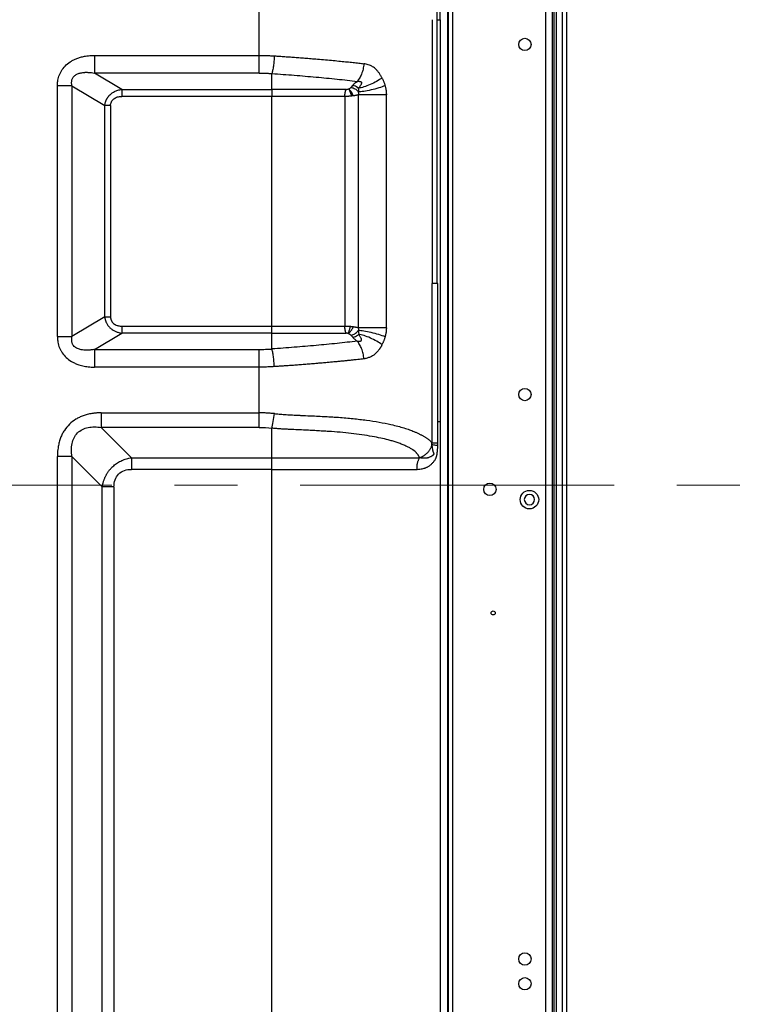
# Model space of a CAD drawing. Header units: millimetres. Extents: x 0 to 1118, y 0 to 864.
# Tile 123 of 256: x 1026 to 1055, y 391 to 431. Entities that reach past the tile are written whole.
import ezdxf

# ---------------------------------------------------------------- set-up
doc = ezdxf.new("R2010")
doc.units = ezdxf.units.MM
doc.linetypes.add('CENTERX2', pattern=[20.32, 12.7, -2.54, 2.54, -2.54])

msp = doc.modelspace()

# ---------------------------------------------------------------- linework, layer by layer
at = {"color": 7, "linetype": 'Continuous', "lineweight": 25}
for p, q in [((1047.4722, 309.911), (1047.4722, 513.636)), ((1047.6389, 513.636), (1047.6389, 309.911)), ((1042.8198, 503.2641), (1042.8198, 319.9578)), ((1042.8606, 320.0618), (1042.8606, 503.1601)), ((1043.0247, 503.3249), (1043.0247, 319.897)), ((1047.0516, 463.7648), (1047.0516, 358.6238)), ((1047.1349, 358.5908), (1047.1349, 463.7978)), ((1035.2001, 429.1661), (1035.2001, 431.361)), ((1042.3878, 431.361), (1042.388, 430.611)), ((1042.5253, 430.611), (1042.5254, 431.361)), ((1042.1979, 430.611), (1042.1979, 419.9443)), ((1042.388, 430.611), (1042.3881, 419.9443)), ((1042.5252, 430.611), (1042.5252, 414.361)), ((1028.5392, 429.1661), (1028.5392, 428.4515)), ((1028.5392, 429.1661), (1035.2001, 429.1661)), ((1035.2001, 428.4515), (1035.2001, 429.1661)), ((1029.6395, 427.7914), (1028.5392, 428.4515)), ((1035.2001, 428.4515), (1028.5392, 428.4515)), ((1035.7183, 427.7914), (1035.7183, 428.4316)), ((1027.629, 427.9296), (1027.0397, 427.9296)), ((1027.0397, 417.7923), (1027.0397, 427.9296)), ((1027.629, 427.9296), (1028.9539, 427.1346)), ((1027.629, 427.9296), (1027.629, 417.7923)), ((1038.987, 427.9584), (1038.9137, 427.8717)), ((1029.6395, 427.7914), (1035.7183, 427.7914)), ((1029.6395, 427.7914), (1029.6395, 427.5056)), ((1035.7182, 427.5056), (1029.6395, 427.5056)), ((1035.7182, 419.9443), (1035.7182, 427.5056)), ((1038.6687, 427.5057), (1038.6687, 419.9443)), ((1040.3466, 427.5704), (1039.2121, 427.5704)), ((1039.2121, 427.5704), (1039.2121, 418.1516)), ((1040.3466, 418.1516), (1040.3466, 427.5704)), ((1028.9539, 418.5873), (1028.9539, 427.1346)), ((1029.1896, 427.1346), (1028.9539, 427.1346)), ((1029.1896, 427.1346), (1029.1896, 418.5873)), ((1035.7182, 418.2164), (1035.7182, 419.9443)), ((1038.6687, 419.9443), (1038.6687, 418.2162)), ((1042.1909, 419.9443), (1042.1909, 413.482)), ((1042.436, 414.361), (1042.4361, 419.9443)), ((1028.9539, 418.5873), (1027.629, 417.7923)), ((1028.9539, 418.5873), (1029.1896, 418.5873)), ((1028.5392, 417.2704), (1029.6395, 417.9305)), ((1029.6395, 418.2164), (1029.6395, 417.9305)), ((1029.6395, 418.2164), (1035.7182, 418.2164)), ((1035.7183, 417.9305), (1029.6395, 417.9305)), ((1035.7184, 417.2903), (1035.7183, 417.9305)), ((1027.0397, 417.7923), (1027.629, 417.7923)), ((1038.9137, 417.8502), (1038.987, 417.7635)), ((1028.5392, 417.2704), (1028.5392, 416.5558)), ((1028.5392, 417.2704), (1035.2001, 417.2704)), ((1035.2001, 416.5558), (1035.2001, 417.2704)), ((1035.2001, 416.5558), (1028.5392, 416.5558)), ((1035.2001, 414.7061), (1035.2001, 416.5558)), ((1028.8075, 414.7061), (1028.8075, 414.1169)), ((1028.8075, 414.7061), (1035.2001, 414.7061)), ((1035.2001, 414.1169), (1035.2001, 414.7061)), ((1042.4359, 413.482), (1042.436, 414.361)), ((1042.5252, 414.361), (1042.5252, 364.2943)), ((1030.0348, 412.8896), (1028.8075, 414.1169)), ((1035.2001, 414.1169), (1028.8075, 414.1169)), ((1035.7182, 412.8897), (1035.7182, 414.0837)), ((1027.629, 412.9384), (1027.0397, 412.9384)), ((1027.0397, 366.3061), (1027.0397, 412.9384)), ((1027.629, 412.9384), (1028.8563, 411.711)), ((1027.629, 412.9384), (1027.629, 366.3061)), ((1030.0348, 412.8896), (1035.7182, 412.8897)), ((1030.0348, 412.8896), (1030.0348, 412.4181)), ((1035.7182, 412.418), (1030.0348, 412.4181)), ((1035.7182, 366.2372), (1035.7182, 412.418)), ((1028.8563, 367.5335), (1028.8563, 411.711)), ((1029.3277, 411.711), (1028.8563, 411.711)), ((1029.3277, 411.711), (1029.3277, 367.5335))]:
    msp.add_line(p, q, dxfattribs=at)
at = {"color": 8, "linetype": 'Continuous', "lineweight": 25}
for p, q in [((1046.8016, 358.6443), (1046.8016, 463.7443)), ((1047.2182, 463.8507), (1047.2182, 358.5379))]:
    msp.add_line(p, q, dxfattribs=at)
at = {"color": 7, "linetype": 'CENTERX2', "lineweight": 18}
msp.add_line((671.1013, 411.7735), (1054.8684, 411.7735), dxfattribs=at)
at = {"color": 7, "linetype": 'Continuous', "lineweight": 25}
for centre, radius in [((1045.9516, 429.611), 0.25), ((1045.9516, 415.4443), 0.25), ((1044.5349, 411.611), 0.25), ((1046.1349, 411.1943), 0.375), ((1044.6682, 406.611), 0.0833), ((1045.9516, 392.611), 0.25), ((1045.9516, 391.611), 0.25)]:
    msp.add_circle(centre, radius, dxfattribs=at)
for start, end in [(90, 270), (270, 90)]:
    msp.add_arc((1046.1349, 411.1943), 0.2083, start, end, dxfattribs=at)
for points in [[(1042.3881, 430.611), (1042.4343, 430.611), (1042.48, 430.611), (1042.5253, 430.611)], [(1038.9137, 427.8717), (1038.9334, 427.8698), (1038.9535, 427.866), (1038.9735, 427.8603)], [(1038.987, 427.9584), (1039.007, 427.9565), (1039.0277, 427.9526), (1039.0487, 427.9465)], [(1038.9983, 427.5278), (1038.9777, 427.5252), (1038.9566, 427.5227), (1038.9352, 427.5202)], [(1039.2096, 427.6868), (1039.215, 427.6489), (1039.2159, 427.6095), (1039.2121, 427.5704)], [(1042.2002, 419.9443), (1042.1966, 419.9443), (1042.1935, 419.9443), (1042.1909, 419.9443)], [(1042.4361, 419.9443), (1042.4201, 419.9443), (1042.4048, 419.9443), (1042.3901, 419.9443)], [(1038.9137, 417.8502), (1038.9328, 417.8521), (1038.9529, 417.8558), (1038.9735, 417.8616)], [(1039.0488, 417.7754), (1039.1137, 417.794), (1039.1781, 417.8325), (1039.2291, 417.8831)], [(1039.2121, 418.1516), (1039.2159, 418.1124), (1039.215, 418.073), (1039.2096, 418.0351)], [(1038.987, 417.7635), (1039.0074, 417.7655), (1039.0281, 417.7695), (1039.0487, 417.7754)], [(1042.4361, 414.361), (1042.466, 414.361), (1042.4958, 414.361), (1042.5253, 414.361)], [(1035.2001, 414.1169), (1035.3707, 414.1169), (1035.5449, 414.1045), (1035.7182, 414.0837)], [(1042.4322, 413.3749), (1042.4349, 413.4105), (1042.4361, 413.4463), (1042.4359, 413.482)]]:
    msp.add_open_spline(points, degree=3, dxfattribs=at)
for points, knots in [([(1027.0397, 427.9296), (1027.0399, 427.9452), (1027.0402, 427.9762), (1027.0426, 428.0225), (1027.0466, 428.0682), (1027.0521, 428.1133), (1027.063, 428.1814), (1027.0836, 428.2712), (1027.1209, 428.3819), (1027.17, 428.4888), (1027.2534, 428.6279), (1027.3913, 428.7884), (1027.5672, 428.919), (1027.7295, 429.005), (1027.8673, 429.0614), (1028.017, 429.1067), (1028.1612, 429.1366), (1028.2947, 429.1546), (1028.4158, 429.1643), (1028.4977, 429.1655), (1028.5392, 429.1661)], [0, 0, 0, 0, 0.0214485, 0.0426593, 0.0636579, 0.084471, 0.1051258, 0.1584019, 0.2108585, 0.2654091, 0.3197354, 0.4332958, 0.5536172, 0.6184492, 0.6853454, 0.757916, 0.8331838, 0.8874151, 0.9429654, 1, 1, 1, 1]), ([(1035.2001, 429.1661), (1035.2248, 429.1662), (1035.2744, 429.1663), (1035.3494, 429.1656), (1035.4252, 429.1642), (1035.502, 429.1621), (1035.5796, 429.1592), (1035.6582, 429.1556), (1035.7377, 429.1513), (1035.7909, 429.1479), (1035.8177, 429.1462)], [0, 0, 0, 0, 0.1194519, 0.2404272, 0.3629331, 0.4869955, 0.6126593, 0.7399887, 0.8690679, 1, 1, 1, 1]), ([(1035.8177, 429.1462), (1035.8128, 429.0776), (1035.8068, 429.0067), (1035.7925, 428.8672), (1035.7844, 428.7987), (1035.7666, 428.6713), (1035.7571, 428.6125), (1035.7377, 428.5102), (1035.7278, 428.4666), (1035.7183, 428.4316)], [0, 0, 0, 0, 0.25, 0.25, 0.5, 0.5, 0.75, 0.75, 1, 1, 1, 1]), ([(1035.8177, 429.1462), (1035.852, 429.1441), (1035.9212, 429.1398), (1036.026, 429.1331), (1036.1327, 429.1261), (1036.2414, 429.1187), (1036.3519, 429.1111), (1036.4644, 429.1031), (1036.5788, 429.0949), (1036.695, 429.0863), (1036.8129, 429.0774), (1036.9325, 429.0682), (1037.0538, 429.0587), (1037.1768, 429.0489), (1037.3014, 429.0388), (1037.4276, 429.0283), (1037.6249, 429.0117), (1037.8842, 428.9892), (1038.1958, 428.9609), (1038.4844, 428.9333), (1038.7514, 428.9067), (1038.9979, 428.8808), (1039.2254, 428.8559), (1039.3694, 428.8391), (1039.4389, 428.831)], [0, 0, 0, 0, 0.0267563, 0.054104, 0.0820377, 0.1105551, 0.1396575, 0.1693496, 0.199632, 0.2304987, 0.2619454, 0.2939695, 0.3265705, 0.3597496, 0.3935099, 0.4278563, 0.4627955, 0.555279, 0.642087, 0.7235213, 0.7998352, 0.8712406, 0.9379137, 1, 1, 1, 1]), ([(1039.4389, 428.831), (1039.4321, 428.7595), (1039.4204, 428.6863), (1039.3876, 428.544), (1039.3665, 428.4749), (1039.3171, 428.3482), (1039.289, 428.2906), (1039.2291, 428.1914), (1039.1974, 428.1497), (1039.1657, 428.1164)], [0, 0, 0, 0, 0.25, 0.25, 0.5, 0.5, 0.75, 0.75, 1, 1, 1, 1]), ([(1040.1684, 428.2546), (1040.1625, 428.2671), (1040.1509, 428.2916), (1040.1326, 428.3264), (1040.1103, 428.3655), (1040.0836, 428.4087), (1040.04, 428.4715), (1039.9814, 428.5462), (1039.9054, 428.6266), (1039.8139, 428.6996), (1039.716, 428.7531), (1039.6155, 428.7902), (1039.5263, 428.8146), (1039.4674, 428.8256), (1039.4389, 428.831)], [0, 0, 0, 0, 0.0400473, 0.0785482, 0.1147192, 0.1719186, 0.2284832, 0.3420863, 0.4567967, 0.5648948, 0.7042379, 0.8085596, 0.907044, 1, 1, 1, 1]), ([(1027.629, 427.9296), (1027.6267, 427.9416), (1027.6218, 427.9677), (1027.6164, 428.0106), (1027.6139, 428.0598), (1027.6165, 428.1148), (1027.6273, 428.1744), (1027.6481, 428.2337), (1027.6857, 428.2968), (1027.752, 428.3645), (1027.8587, 428.4245), (1027.9941, 428.4635), (1028.0997, 428.4793), (1028.173, 428.4827), (1028.2136, 428.4829), (1028.2584, 428.4817), (1028.327, 428.4779), (1028.4189, 428.4699), (1028.4985, 428.4578), (1028.5392, 428.4515)], [0, 0, 0, 0, 0.0284638, 0.0620523, 0.100311, 0.142774, 0.1890971, 0.2392915, 0.2858994, 0.3558409, 0.4537519, 0.5654653, 0.6846168, 0.7024275, 0.7388937, 0.780844, 0.8091753, 0.9022953, 1, 1, 1, 1]), ([(1035.2001, 428.4515), (1035.2236, 428.4515), (1035.2691, 428.4513), (1035.3347, 428.4501), (1035.3954, 428.4485), (1035.4509, 428.4466), (1035.5012, 428.4444), (1035.5463, 428.4422), (1035.5861, 428.4401), (1035.6207, 428.4381), (1035.65, 428.4362), (1035.6739, 428.4347), (1035.6925, 428.4334), (1035.7058, 428.4325), (1035.7138, 428.4319), (1035.7174, 428.4316), (1035.7183, 428.4316)], [0, 0, 0, 0, 0.1357853, 0.2621983, 0.3789898, 0.4859986, 0.5831175, 0.6702511, 0.74731, 0.8142133, 0.8709006, 0.917329, 0.953469, 0.9793011, 0.9948136, 1, 1, 1, 1]), ([(1035.7183, 428.4317), (1035.8698, 428.4215), (1036.0213, 428.4106), (1036.3226, 428.3881), (1036.4725, 428.3765), (1036.919, 428.3408), (1037.2125, 428.316), (1037.7893, 428.2637), (1038.073, 428.2364), (1038.6289, 428.179), (1038.901, 428.1489), (1039.1657, 428.1164)], [0, 0, 0, 0, 0.125, 0.125, 0.25, 0.25, 0.5, 0.5, 0.75, 0.75, 1, 1, 1, 1]), ([(1040.1684, 428.2546), (1040.1059, 428.2093), (1040.0319, 428.1616), (1039.8693, 428.0694), (1039.781, 428.025), (1039.6055, 427.9478), (1039.5186, 427.9151), (1039.3604, 427.8656), (1039.2892, 427.8487), (1039.2291, 427.8389)], [0, 0, 0, 0, 0.25, 0.25, 0.5, 0.5, 0.75, 0.75, 1, 1, 1, 1]), ([(1040.1684, 428.2546), (1040.1758, 428.2405), (1040.1906, 428.2123), (1040.2113, 428.1689), (1040.2307, 428.1247), (1040.2488, 428.0796), (1040.2657, 428.0337), (1040.2813, 427.9869), (1040.2907, 427.9552), (1040.2953, 427.9392)], [0, 0, 0, 0, 0.1425697, 0.2849409, 0.4272915, 0.5697982, 0.7126366, 0.8559802, 1, 1, 1, 1]), ([(1038.7192, 427.7916), (1038.7225, 427.7916), (1038.7293, 427.7917), (1038.7399, 427.7925), (1038.7551, 427.794), (1038.7702, 427.7962), (1038.7848, 427.7997), (1038.7959, 427.8027), (1038.8079, 427.8063), (1038.8161, 427.8092), (1038.8201, 427.8107)], [0, 0, 0, 0, 0.099509, 0.2029384, 0.3108307, 0.5404629, 0.6369696, 0.7416264, 0.8741739, 1, 1, 1, 1]), ([(1038.8201, 427.8107), (1038.8237, 427.812), (1038.8309, 427.8148), (1038.8415, 427.8194), (1038.8569, 427.8269), (1038.8761, 427.8379), (1038.8928, 427.8511), (1038.9053, 427.8624), (1038.911, 427.8686), (1038.9137, 427.8717)], [0, 0, 0, 0, 0.0873163, 0.1769948, 0.2695054, 0.5001388, 0.7305371, 0.8679991, 1, 1, 1, 1]), ([(1038.8201, 427.8107), (1038.8237, 427.8078), (1038.8311, 427.8019), (1038.8428, 427.7912), (1038.8553, 427.7788), (1038.8685, 427.7645), (1038.8822, 427.7482), (1038.8963, 427.73), (1038.9106, 427.7099), (1038.9249, 427.6879), (1038.939, 427.6641), (1038.9527, 427.6389), (1038.9656, 427.6123), (1038.9777, 427.5847), (1038.9888, 427.5565), (1038.9951, 427.5373), (1038.9983, 427.5278)], [0, 0, 0, 0, 0.058797, 0.1200745, 0.1837893, 0.2498675, 0.3182015, 0.3886486, 0.4610292, 0.5351278, 0.6106946, 0.6874493, 0.765086, 0.8432804, 0.9216975, 1, 1, 1, 1]), ([(1038.8201, 427.8107), (1038.8226, 427.8072), (1038.8277, 427.8002), (1038.8355, 427.7875), (1038.8436, 427.7727), (1038.852, 427.7557), (1038.8607, 427.7366), (1038.8696, 427.7152), (1038.8788, 427.6917), (1038.8882, 427.6662), (1038.8977, 427.6391), (1038.9072, 427.6105), (1038.9167, 427.5809), (1038.9261, 427.5507), (1038.9322, 427.5303), (1038.9352, 427.5202)], [0, 0, 0, 0, 0.06289, 0.1286683, 0.1972913, 0.2686767, 0.3426993, 0.4191882, 0.4979253, 0.578646, 0.6610414, 0.7447639, 0.829434, 0.9146503, 1, 1, 1, 1]), ([(1038.9735, 427.8603), (1039.0192, 427.8474), (1039.0647, 427.8249), (1039.1463, 427.765), (1039.1822, 427.7277), (1039.2096, 427.6868)], [0, 0, 0, 0, 0.5, 0.5, 1, 1, 1, 1]), ([(1039.1657, 428.1164), (1039.1633, 428.1118), (1039.1589, 428.1038), (1039.1534, 428.0931), (1039.1493, 428.0857), (1039.1457, 428.0808), (1039.1407, 428.0777), (1039.1355, 428.0749), (1039.1292, 428.0722), (1039.1221, 428.0696), (1039.114, 428.0666), (1039.1049, 428.0627), (1039.093, 428.0574), (1039.0792, 428.0497), (1039.0649, 428.039), (1039.0512, 428.0259), (1039.0369, 428.0111), (1039.0196, 427.9943), (1039.0022, 427.9766), (1038.9919, 427.9642), (1038.987, 427.9584)], [0, 0, 0, 0, 0.0798223, 0.1401323, 0.1813911, 0.204186, 0.2231774, 0.2436427, 0.2659538, 0.2903983, 0.3157277, 0.3479403, 0.3871315, 0.4436482, 0.5113277, 0.5912108, 0.6817064, 0.7785836, 0.8965466, 1, 1, 1, 1]), ([(1039.0487, 427.9465), (1039.0812, 427.9372), (1039.1141, 427.9229), (1039.1758, 427.8859), (1039.2044, 427.8633), (1039.2291, 427.8389)], [0, 0, 0, 0, 0.5, 0.5, 1, 1, 1, 1]), ([(1039.1657, 428.1164), (1039.1741, 428.1174), (1039.19, 428.1194), (1039.2126, 428.1205), (1039.2326, 428.1203), (1039.25, 428.1191), (1039.2648, 428.1172), (1039.2771, 428.1149), (1039.287, 428.1124), (1039.2948, 428.1099), (1039.3041, 428.1064), (1039.3157, 428.1007), (1039.3296, 428.0909), (1039.3416, 428.0762), (1039.347, 428.0536), (1039.34, 428.0245), (1039.3222, 427.9896), (1039.3046, 427.9604), (1039.2865, 427.9327), (1039.2671, 427.9033), (1039.2463, 427.8702), (1039.2336, 427.8471), (1039.2291, 427.8389)], [0, 0, 0, 0, 0.0464387, 0.0880121, 0.1247914, 0.1568981, 0.1844883, 0.2077528, 0.2268919, 0.2421128, 0.2535988, 0.2837729, 0.3167216, 0.3535133, 0.3991842, 0.4662382, 0.5546545, 0.6688291, 0.7045917, 0.7916591, 0.9256475, 1, 1, 1, 1]), ([(1039.2291, 427.8389), (1039.2231, 427.839), (1039.2123, 427.8392), (1039.2087, 427.8264), (1039.2124, 427.8146), (1039.2166, 427.8035), (1039.221, 427.792), (1039.226, 427.7762), (1039.2271, 427.7555), (1039.2206, 427.7368), (1039.214, 427.7231), (1039.21, 427.7122), (1039.2085, 427.7006), (1039.2092, 427.6915), (1039.2096, 427.6868)], [0, 0, 0, 0, 0.1083911, 0.1923735, 0.2372104, 0.3018781, 0.373679, 0.422868, 0.5536537, 0.7045895, 0.7996651, 0.8587203, 0.9278549, 1, 1, 1, 1]), ([(1040.2954, 427.9392), (1040.2222, 427.9105), (1040.1344, 427.8799), (1039.9402, 427.8204), (1039.834, 427.7918), (1039.6257, 427.7435), (1039.5242, 427.7239), (1039.3462, 427.6968), (1039.27, 427.6893), (1039.2096, 427.6868)], [0, 0, 0, 0, 0.25, 0.25, 0.5, 0.5, 0.75, 0.75, 1, 1, 1, 1]), ([(1040.2953, 427.9392), (1040.2986, 427.9273), (1040.3052, 427.9034), (1040.3139, 427.8672), (1040.3216, 427.8307), (1040.3282, 427.7939), (1040.3351, 427.7487), (1040.3413, 427.695), (1040.3458, 427.6328), (1040.3463, 427.5912), (1040.3466, 427.5704)], [0, 0, 0, 0, 0.1006985, 0.2010993, 0.3013151, 0.4014588, 0.5016435, 0.6680546, 0.8339971, 1, 1, 1, 1]), ([(1028.9539, 427.1346), (1028.9554, 427.1461), (1028.9582, 427.1689), (1028.9644, 427.2029), (1028.9721, 427.2362), (1028.9812, 427.269), (1028.9917, 427.3012), (1029.0037, 427.3326), (1029.0171, 427.3633), (1029.0318, 427.3933), (1029.0478, 427.4224), (1029.0651, 427.4506), (1029.0837, 427.4779), (1029.1035, 427.5043), (1029.1244, 427.5297), (1029.1466, 427.554), (1029.1788, 427.5863), (1029.2231, 427.6248), (1029.2819, 427.6668), (1029.3454, 427.7036), (1029.4133, 427.7351), (1029.4853, 427.7605), (1029.561, 427.7802), (1029.6131, 427.7876), (1029.6395, 427.7914)], [0, 0, 0, 0, 0.0337503, 0.0672176, 0.100423, 0.1333883, 0.1661356, 0.1986877, 0.2310674, 0.2632984, 0.2954042, 0.327409, 0.3593369, 0.3912124, 0.42306, 0.4549044, 0.4867701, 0.5555475, 0.6255512, 0.6969644, 0.7699598, 0.8446989, 0.9213324, 1, 1, 1, 1]), ([(1029.1896, 427.1346), (1029.1896, 427.1619), (1029.1923, 427.1885), (1029.2034, 427.2408), (1029.2119, 427.2663), (1029.2462, 427.3381), (1029.2809, 427.3799), (1029.3664, 427.4452), (1029.417, 427.4687), (1029.5246, 427.4988), (1029.5818, 427.5056), (1029.6395, 427.5056)], [0, 0, 0, 0, 0.125, 0.125, 0.25, 0.25, 0.5, 0.5, 0.75, 0.75, 1, 1, 1, 1]), ([(1035.7183, 427.7914), (1035.7183, 427.7773), (1035.7183, 427.7598), (1035.7183, 427.7188), (1035.7183, 427.6953), (1035.7182, 427.6443), (1035.7182, 427.6169), (1035.7182, 427.5612), (1035.7182, 427.5329), (1035.7182, 427.5056)], [0, 0, 0, 0, 0.25, 0.25, 0.5, 0.5, 0.75, 0.75, 1, 1, 1, 1]), ([(1038.6687, 427.5057), (1038.6198, 427.5057), (1038.5216, 427.5057), (1038.3732, 427.5057), (1038.2234, 427.5056), (1038.072, 427.5056), (1037.9191, 427.5056), (1037.7644, 427.5056), (1037.608, 427.5056), (1037.4496, 427.5056), (1037.2892, 427.5055), (1037.1266, 427.5055), (1036.9617, 427.5055), (1036.7943, 427.5055), (1036.6241, 427.5055), (1036.4509, 427.5055), (1036.2742, 427.5055), (1036.0933, 427.5055), (1035.9075, 427.5055), (1035.782, 427.5055), (1035.7182, 427.5055)], [0, 0, 0, 0, 0.05124663, 0.10280258, 0.15468183, 0.20689945, 0.25948172, 0.31246437, 0.36588504, 0.41978303, 0.47419937, 0.52917685, 0.58476021, 0.64101373, 0.69803539, 0.75593148, 0.81482146, 0.87492555, 0.93654408, 1, 1, 1, 1]), ([(1038.7192, 427.7916), (1038.4765, 427.7915), (1038.2318, 427.7914), (1037.7383, 427.7914), (1037.4894, 427.7915), (1036.9882, 427.7913), (1036.7359, 427.7913), (1036.3555, 427.7914), (1036.2284, 427.7915), (1035.9734, 427.7915), (1035.8457, 427.7914), (1035.7183, 427.7914)], [0, 0, 0, 0, 0.25, 0.25, 0.5, 0.5, 0.75, 0.75, 0.875, 0.875, 1, 1, 1, 1]), ([(1038.6687, 427.5057), (1038.6687, 427.5331), (1038.6698, 427.5614), (1038.6743, 427.6171), (1038.6777, 427.6445), (1038.6867, 427.6954), (1038.6923, 427.719), (1038.7048, 427.76), (1038.7119, 427.7775), (1038.7192, 427.7916)], [0, 0, 0, 0, 0.25, 0.25, 0.5, 0.5, 0.75, 0.75, 1, 1, 1, 1]), ([(1038.9352, 427.5202), (1038.9263, 427.5192), (1038.9085, 427.5174), (1038.8815, 427.515), (1038.8544, 427.5128), (1038.8273, 427.5109), (1038.8003, 427.5093), (1038.7734, 427.508), (1038.7467, 427.507), (1038.7203, 427.5063), (1038.6942, 427.5058), (1038.6772, 427.5058), (1038.6687, 427.5057)], [0, 0, 0, 0, 0.10146, 0.2025668, 0.3033311, 0.4037635, 0.5038748, 0.603676, 0.7031779, 0.8023918, 0.9013287, 1, 1, 1, 1]), ([(1039.2121, 427.5704), (1039.206, 427.5685), (1039.1938, 427.5649), (1039.1738, 427.5596), (1039.1525, 427.5545), (1039.1299, 427.5496), (1039.106, 427.5449), (1039.0808, 427.5403), (1039.0544, 427.5359), (1039.0269, 427.5317), (1039.0078, 427.5291), (1038.9983, 427.5278)], [0, 0, 0, 0, 0.1069068, 0.2148493, 0.3238344, 0.4338687, 0.5449588, 0.657111, 0.7703313, 0.8846257, 1, 1, 1, 1]), ([(1042.3901, 419.9443), (1042.3437, 419.9443), (1042.3036, 419.9443), (1042.2394, 419.9443), (1042.2153, 419.9443), (1042.2001, 419.9443)], [0, 0, 0, 0, 0.5, 0.5, 1, 1, 1, 1]), ([(1028.9539, 418.5873), (1028.9552, 418.5762), (1028.9578, 418.5542), (1028.9635, 418.5218), (1028.9703, 418.4903), (1028.9784, 418.4597), (1028.9877, 418.4302), (1028.998, 418.4018), (1029.0092, 418.3745), (1029.0345, 418.3196), (1029.082, 418.24), (1029.1635, 418.1467), (1029.2622, 418.0658), (1029.3513, 418.015), (1029.4269, 417.9823), (1029.486, 417.9616), (1029.5581, 417.9423), (1029.6111, 417.9346), (1029.6395, 417.9305)], [0, 0, 0, 0, 0.0325776, 0.0645521, 0.0958811, 0.1265434, 0.1565302, 0.1858121, 0.2143595, 0.2421565, 0.3610868, 0.4817602, 0.6001733, 0.7310468, 0.7803584, 0.8418586, 0.9152008, 1, 1, 1, 1]), ([(1029.1896, 418.5869), (1029.1898, 418.5776), (1029.1902, 418.5592), (1029.1929, 418.5322), (1029.1973, 418.5063), (1029.2034, 418.4815), (1029.2112, 418.4577), (1029.2271, 418.4202), (1029.2587, 418.3704), (1029.3137, 418.3159), (1029.3799, 418.2709), (1029.4475, 418.2422), (1029.5125, 418.2261), (1029.5742, 418.2176), (1029.6172, 418.2168), (1029.6395, 418.2164)], [0, 0, 0, 0, 0.0428532, 0.0842135, 0.1242679, 0.1632221, 0.2012998, 0.2387401, 0.3500007, 0.4687394, 0.5914441, 0.7150608, 0.8030803, 0.897719, 1, 1, 1, 1]), ([(1035.7182, 418.2164), (1035.75, 418.2164), (1035.813, 418.2164), (1035.9069, 418.2163), (1035.9993, 418.2163), (1036.0794, 418.2163), (1036.1719, 418.2163), (1036.2964, 418.2164), (1036.6515, 418.2165), (1037.0684, 418.2164), (1037.5602, 418.2163), (1037.8871, 418.2164), (1038.1884, 418.2164), (1038.4303, 418.2163), (1038.5895, 418.2162), (1038.6687, 418.2162)], [0, 0, 0, 0, 0.0316382, 0.0627852, 0.0934821, 0.1237686, 0.1426378, 0.1858487, 0.2481467, 0.4980896, 0.6057185, 0.7487648, 0.8333854, 0.917107, 1, 1, 1, 1]), ([(1035.7183, 417.9305), (1035.7183, 417.96), (1035.7183, 418.0023), (1035.7183, 418.1019), (1035.7182, 418.1591), (1035.7182, 418.2164)], [0, 0, 0, 0, 0.5, 0.5, 1, 1, 1, 1]), ([(1035.7183, 417.9305), (1035.8458, 417.9305), (1035.9735, 417.9304), (1036.2284, 417.9304), (1036.3555, 417.9305), (1036.7359, 417.9306), (1036.9882, 417.9306), (1037.4894, 417.9305), (1037.7383, 417.9305), (1038.2318, 417.9306), (1038.4765, 417.9304), (1038.7192, 417.9304)], [0, 0, 0, 0, 0.125, 0.125, 0.25, 0.25, 0.5, 0.5, 0.75, 0.75, 1, 1, 1, 1]), ([(1038.7192, 417.9304), (1038.7118, 417.9445), (1038.7048, 417.962), (1038.6922, 418.003), (1038.6867, 418.0265), (1038.6777, 418.0774), (1038.6743, 418.1048), (1038.6698, 418.1605), (1038.6687, 418.1888), (1038.6687, 418.2162)], [0, 0, 0, 0, 0.25, 0.25, 0.5, 0.5, 0.75, 0.75, 1, 1, 1, 1]), ([(1038.6687, 418.2162), (1038.6778, 418.2161), (1038.696, 418.2161), (1038.7238, 418.2156), (1038.752, 418.2147), (1038.7806, 418.2136), (1038.8093, 418.2121), (1038.8382, 418.2103), (1038.8671, 418.2082), (1038.8862, 418.2065), (1038.8958, 418.2057)], [0, 0, 0, 0, 0.1237559, 0.2478356, 0.372255, 0.4970301, 0.6221766, 0.7477101, 0.8736462, 1, 1, 1, 1]), ([(1038.8195, 417.911), (1038.8138, 417.9129), (1038.8016, 417.9169), (1038.7843, 417.9218), (1038.7698, 417.9257), (1038.7596, 417.928), (1038.7514, 417.9284), (1038.7417, 417.9292), (1038.7306, 417.9301), (1038.7226, 417.9303), (1038.7192, 417.9304)], [0, 0, 0, 0, 0.1751687, 0.3792252, 0.5211768, 0.6125252, 0.6760015, 0.7608085, 0.8968391, 1, 1, 1, 1]), ([(1038.8195, 417.911), (1038.8203, 417.9126), (1038.8223, 417.9164), (1038.8249, 417.9242), (1038.8278, 417.9357), (1038.8301, 417.9497), (1038.8328, 417.9699), (1038.8379, 417.9974), (1038.8478, 418.0326), (1038.859, 418.0691), (1038.8688, 418.104), (1038.8782, 418.1387), (1038.8872, 418.1727), (1038.893, 418.1949), (1038.8959, 418.2057)], [0, 0, 0, 0, 0.02908004, 0.07059745, 0.12536287, 0.1981175, 0.25497554, 0.37032069, 0.50351715, 0.61047276, 0.71420725, 0.81403692, 0.90942801, 1, 1, 1, 1]), ([(1038.8195, 417.911), (1038.8219, 417.9133), (1038.8281, 417.9191), (1038.8407, 417.9314), (1038.8592, 417.951), (1038.8846, 417.9806), (1038.914, 418.0182), (1038.9429, 418.0594), (1038.9666, 418.0981), (1038.9851, 418.1335), (1038.9988, 418.1644), (1039.0045, 418.1839), (1039.0071, 418.1927)], [0, 0, 0, 0, 0.0440122, 0.1132724, 0.20945, 0.3342217, 0.4885345, 0.6222, 0.740666, 0.8430552, 0.9293117, 1, 1, 1, 1]), ([(1038.8205, 417.9105), (1038.8211, 417.9103), (1038.8235, 417.9091), (1038.8291, 417.9067), (1038.8408, 417.9013), (1038.8539, 417.8953), (1038.8663, 417.8892), (1038.8756, 417.8841), (1038.8843, 417.8785), (1038.8917, 417.8718), (1038.8989, 417.8651), (1038.9067, 417.8579), (1038.9114, 417.8528), (1038.9137, 417.8502)], [0, 0, 0, 0, 0.0162205, 0.0641839, 0.1447526, 0.3245244, 0.4085358, 0.4795738, 0.5886012, 0.6795389, 0.7779226, 0.8874183, 1, 1, 1, 1]), ([(1038.8958, 418.2057), (1038.9031, 418.205), (1038.9191, 418.2034), (1038.9451, 418.2005), (1038.9751, 418.1969), (1038.996, 418.1942), (1039.0071, 418.1927)], [0, 0, 0, 0, 0.1908125, 0.4210758, 0.6908031, 1, 1, 1, 1]), ([(1038.9735, 417.8616), (1039.0172, 417.8739), (1039.0634, 417.8962), (1039.1464, 417.9569), (1039.1829, 417.9953), (1039.2096, 418.0351)], [0, 0, 0, 0, 0.5, 0.5, 1, 1, 1, 1]), ([(1039.0071, 418.1927), (1039.0153, 418.1916), (1039.0318, 418.1894), (1039.056, 418.1858), (1039.08, 418.1819), (1039.1037, 418.1776), (1039.1269, 418.173), (1039.1495, 418.1681), (1039.1714, 418.1629), (1039.1925, 418.1574), (1039.2055, 418.1535), (1039.2121, 418.1516)], [0, 0, 0, 0, 0.10268235, 0.20745366, 0.31432244, 0.42329669, 0.53438397, 0.64759139, 0.76292568, 0.88039321, 1, 1, 1, 1]), ([(1039.1657, 417.6055), (1039.1746, 417.6044), (1039.1914, 417.6022), (1039.2154, 417.6011), (1039.2369, 417.6013), (1039.2556, 417.6027), (1039.2718, 417.6049), (1039.2853, 417.6077), (1039.3002, 417.6122), (1039.3156, 417.6191), (1039.3301, 417.6299), (1039.3413, 417.6457), (1039.3451, 417.6685), (1039.343, 417.6895), (1039.3371, 417.7051), (1039.3311, 417.7161), (1039.3228, 417.7304), (1039.309, 417.754), (1039.2875, 417.7877), (1039.2576, 417.8329), (1039.2392, 417.8653), (1039.2291, 417.8831)], [0, 0, 0, 0, 0.0488348, 0.0928726, 0.1321693, 0.166802, 0.1968694, 0.222495, 0.2438377, 0.2844498, 0.3189304, 0.3494854, 0.4050122, 0.470606, 0.4901944, 0.5189328, 0.5569055, 0.6040921, 0.7084059, 0.8403369, 1, 1, 1, 1]), ([(1039.2096, 418.0351), (1039.212, 418.022), (1039.2214, 417.9706), (1039.2258, 417.9204), (1039.2291, 417.8831)], [0, 0, 0, 0, 0.2548043, 1, 1, 1, 1]), ([(1040.2954, 417.7827), (1040.2226, 417.8112), (1040.1353, 417.8417), (1039.9418, 417.901), (1039.8358, 417.9296), (1039.6275, 417.9781), (1039.5257, 417.9978), (1039.347, 418.025), (1039.2703, 418.0326), (1039.2096, 418.0351)], [0, 0, 0, 0, 0.25, 0.25, 0.5, 0.5, 0.75, 0.75, 1, 1, 1, 1]), ([(1040.3466, 418.1516), (1040.2694, 418.1516), (1040.1767, 418.1516), (1039.9716, 418.1516), (1039.8595, 418.1516), (1039.6405, 418.1516), (1039.5343, 418.1516), (1039.3501, 418.1516), (1039.2724, 418.1516), (1039.2121, 418.1516)], [0, 0, 0, 0, 0.25, 0.25, 0.5, 0.5, 0.75, 0.75, 1, 1, 1, 1]), ([(1040.1684, 417.4673), (1040.1074, 417.5115), (1040.0351, 417.5583), (1039.8751, 417.6495), (1039.7876, 417.6938), (1039.612, 417.7715), (1039.5243, 417.8048), (1039.3636, 417.8555), (1039.2907, 417.873), (1039.2291, 417.8831)], [0, 0, 0, 0, 0.25, 0.25, 0.5, 0.5, 0.75, 0.75, 1, 1, 1, 1]), ([(1040.3466, 418.1516), (1040.3465, 418.139), (1040.3463, 418.114), (1040.3447, 418.0766), (1040.3421, 418.0393), (1040.3385, 418.002), (1040.3328, 417.9566), (1040.3241, 417.9033), (1040.3115, 417.8424), (1040.3007, 417.8026), (1040.2953, 417.7827)], [0, 0, 0, 0, 0.0997775, 0.1994386, 0.2990976, 0.398869, 0.4988668, 0.6656391, 0.8325094, 1, 1, 1, 1]), ([(1027.0397, 417.7923), (1027.0399, 417.7763), (1027.0402, 417.7445), (1027.0428, 417.6975), (1027.0468, 417.6517), (1027.0523, 417.6072), (1027.0632, 417.5395), (1027.0837, 417.4503), (1027.121, 417.3398), (1027.1699, 417.2334), (1027.253, 417.0946), (1027.3906, 416.9342), (1027.565, 416.8044), (1027.7271, 416.718), (1027.8474, 416.6685), (1027.9625, 416.6314), (1028.0647, 416.6052), (1028.1725, 416.584), (1028.286, 416.5684), (1028.4093, 416.5578), (1028.4949, 416.5565), (1028.5392, 416.5558)], [0, 0, 0, 0, 0.0220886, 0.0436649, 0.0647156, 0.085236, 0.105223, 0.1589331, 0.2108084, 0.2652889, 0.3194254, 0.4327695, 0.553086, 0.6157391, 0.6850246, 0.7315187, 0.7818071, 0.8299609, 0.8824082, 0.9391004, 1, 1, 1, 1]), ([(1028.5392, 417.2704), (1028.5184, 417.267), (1028.4776, 417.2605), (1028.4171, 417.2527), (1028.3588, 417.2466), (1028.3024, 417.2422), (1028.2475, 417.2394), (1028.1935, 417.2387), (1028.1451, 417.2391), (1028.0809, 417.2447), (1028.0105, 417.2551), (1027.9246, 417.2766), (1027.8455, 417.3057), (1027.7734, 417.3464), (1027.7127, 417.3958), (1027.6699, 417.4469), (1027.6429, 417.4984), (1027.6285, 417.5425), (1027.6197, 417.5857), (1027.6165, 417.6269), (1027.6156, 417.6716), (1027.6178, 417.7262), (1027.6249, 417.7681), (1027.629, 417.7923)], [0, 0, 0, 0, 0.0499229, 0.0980892, 0.1444881, 0.1891261, 0.2323983, 0.2751017, 0.3171928, 0.3473678, 0.4263485, 0.4837151, 0.5541398, 0.6218864, 0.674024, 0.7334795, 0.772787, 0.8058134, 0.8394447, 0.8738917, 0.9013225, 0.9428914, 1, 1, 1, 1]), ([(1039.1657, 417.6055), (1038.9011, 417.573), (1038.629, 417.5429), (1038.0732, 417.4855), (1037.7895, 417.4582), (1037.2127, 417.406), (1036.9194, 417.3811), (1036.324, 417.3336), (1036.0214, 417.3105), (1035.7184, 417.2903)], [0, 0, 0, 0, 0.25, 0.25, 0.5, 0.5, 0.75, 0.75, 1, 1, 1, 1]), ([(1038.987, 417.7635), (1038.9921, 417.7577), (1039.0036, 417.7444), (1039.0247, 417.722), (1039.0504, 417.6969), (1039.0782, 417.6722), (1039.1032, 417.6517), (1039.1313, 417.6298), (1039.1519, 417.6153), (1039.1657, 417.6055)], [0, 0, 0, 0, 0.1066671, 0.2441873, 0.4126167, 0.5735271, 0.7110337, 0.8058932, 1, 1, 1, 1]), ([(1039.4389, 416.8909), (1039.4323, 416.9596), (1039.4212, 417.0306), (1039.3896, 417.1703), (1039.3691, 417.239), (1039.3204, 417.3665), (1039.2922, 417.4253), (1039.2313, 417.5275), (1039.1987, 417.5708), (1039.1657, 417.6055)], [0, 0, 0, 0, 0.25, 0.25, 0.5, 0.5, 0.75, 0.75, 1, 1, 1, 1]), ([(1040.1684, 417.4673), (1040.1657, 417.4598), (1040.1602, 417.4443), (1040.1501, 417.4213), (1040.1385, 417.3975), (1040.1251, 417.3729), (1040.1101, 417.3477), (1040.0933, 417.3218), (1040.0748, 417.2951), (1040.0546, 417.2677), (1040.0143, 417.2164), (1039.9563, 417.1487), (1039.8766, 417.071), (1039.7897, 417.0098), (1039.7065, 416.9681), (1039.6312, 416.9382), (1039.5682, 416.918), (1039.5041, 416.9017), (1039.4607, 416.8946), (1039.4389, 416.8909)], [0, 0, 0, 0, 0.0226744, 0.0467739, 0.0723769, 0.0995493, 0.1283466, 0.158816, 0.190998, 0.2249275, 0.260635, 0.3869021, 0.4940488, 0.6007211, 0.7181051, 0.7887345, 0.8591013, 0.9294435, 1, 1, 1, 1]), ([(1040.2953, 417.7827), (1040.2907, 417.7668), (1040.2813, 417.735), (1040.2657, 417.6883), (1040.2488, 417.6423), (1040.2307, 417.5972), (1040.2113, 417.553), (1040.1906, 417.5096), (1040.1758, 417.4814), (1040.1684, 417.4673)], [0, 0, 0, 0, 0.14404085, 0.28739843, 0.43024377, 0.57275042, 0.71509391, 0.85745118, 1, 1, 1, 1]), ([(1035.2001, 417.2704), (1035.2434, 417.2705), (1035.3299, 417.2707), (1035.4343, 417.2745), (1035.5205, 417.2789), (1035.5875, 417.2824), (1035.6559, 417.2861), (1035.699, 417.289), (1035.7184, 417.2903)], [0, 0, 0, 0, 0.2496479, 0.4989248, 0.6033249, 0.7489294, 0.8871729, 1, 1, 1, 1]), ([(1035.8177, 416.5757), (1035.8129, 416.6443), (1035.8068, 416.7151), (1035.7926, 416.8545), (1035.7844, 416.9231), (1035.7667, 417.0505), (1035.7572, 417.1093), (1035.7378, 417.2117), (1035.7279, 417.2553), (1035.7184, 417.2903)], [0, 0, 0, 0, 0.25, 0.25, 0.5, 0.5, 0.75, 0.75, 1, 1, 1, 1]), ([(1039.4389, 416.8909), (1039.3991, 416.8863), (1039.3179, 416.8767), (1039.1924, 416.8625), (1039.0606, 416.848), (1038.9223, 416.8331), (1038.7774, 416.818), (1038.6256, 416.8026), (1038.4666, 416.787), (1038.3002, 416.771), (1038.1261, 416.7548), (1037.9441, 416.7382), (1037.7539, 416.7214), (1037.5453, 416.7035), (1037.3227, 416.6848), (1037.0907, 416.6661), (1036.8642, 416.6483), (1036.6432, 416.6317), (1036.4281, 416.6161), (1036.2192, 416.6016), (1036.0165, 416.5881), (1035.8832, 416.5798), (1035.8177, 416.5757)], [0, 0, 0, 0, 0.0355809, 0.0727089, 0.1114096, 0.1517114, 0.1936464, 0.2372503, 0.2825628, 0.329628, 0.3784953, 0.4292188, 0.481859, 0.5364822, 0.6012329, 0.6640136, 0.7248565, 0.7837722, 0.8407488, 0.8957672, 0.9488498, 1, 1, 1, 1]), ([(1035.8177, 416.5757), (1035.7871, 416.5738), (1035.7264, 416.5699), (1035.6357, 416.5652), (1035.5463, 416.5613), (1035.4581, 416.5585), (1035.3711, 416.5566), (1035.2852, 416.5556), (1035.2283, 416.5557), (1035.2001, 416.5558)], [0, 0, 0, 0, 0.1494785, 0.2965583, 0.4413874, 0.5840809, 0.7247202, 0.8633543, 1, 1, 1, 1]), ([(1028.8075, 414.7061), (1028.7845, 414.706), (1028.7394, 414.7056), (1028.6729, 414.7029), (1028.6087, 414.6987), (1028.547, 414.6929), (1028.4877, 414.6858), (1028.3882, 414.6711), (1028.2534, 414.6434), (1028.0849, 414.5921), (1027.9285, 414.5273), (1027.7342, 414.4217), (1027.5176, 414.2541), (1027.3443, 414.0415), (1027.2341, 413.8492), (1027.1651, 413.6921), (1027.1096, 413.5206), (1027.0746, 413.3612), (1027.0536, 413.2132), (1027.0419, 413.0795), (1027.0405, 412.9866), (1027.0397, 412.9384)], [0, 0, 0, 0, 0.0243416, 0.0478864, 0.0706255, 0.0925539, 0.113669, 0.1339697, 0.1992453, 0.259381, 0.32065, 0.3784787, 0.4936748, 0.6086696, 0.6668334, 0.7285237, 0.7903411, 0.8577468, 0.9014437, 0.9488736, 1, 1, 1, 1]), ([(1035.818, 414.6729), (1035.7889, 414.6758), (1035.7318, 414.6815), (1035.6472, 414.6885), (1035.5655, 414.6943), (1035.4867, 414.6988), (1035.4108, 414.7022), (1035.3379, 414.7045), (1035.2679, 414.7059), (1035.2224, 414.7061), (1035.2001, 414.7061)], [0, 0, 0, 0, 0.1421478, 0.2794442, 0.4118597, 0.5393727, 0.6619712, 0.7796369, 0.8923291, 1, 1, 1, 1]), ([(1035.7182, 414.0837), (1035.7363, 414.1584), (1035.755, 414.2514), (1035.7896, 414.4557), (1035.8053, 414.5665), (1035.818, 414.6729)], [0, 0, 0, 0, 0.5, 0.5, 1, 1, 1, 1]), ([(1035.818, 414.6729), (1035.8483, 414.67), (1035.9117, 414.6639), (1036.0111, 414.6557), (1036.1186, 414.6475), (1036.234, 414.6395), (1036.3571, 414.6317), (1036.4875, 414.624), (1036.625, 414.6165), (1036.7693, 414.6092), (1036.9202, 414.602), (1037.1441, 414.5922), (1037.4215, 414.58), (1037.7338, 414.5648), (1038, 414.5506), (1038.2229, 414.5376), (1038.5553, 414.5155), (1038.9976, 414.4769), (1039.545, 414.4114), (1040.057, 414.3311), (1040.4764, 414.2473), (1040.8073, 414.168), (1041.0551, 414.099), (1041.2724, 414.0284), (1041.4219, 413.9707), (1041.5172, 413.9296), (1041.5689, 413.9065), (1041.6196, 413.883), (1041.6693, 413.8591), (1041.7179, 413.8348), (1041.7652, 413.8101), (1041.8113, 413.785), (1041.8561, 413.7595), (1041.8994, 413.7336), (1041.9412, 413.7072), (1041.9813, 413.6805), (1042.0197, 413.6533), (1042.0563, 413.6257), (1042.0909, 413.5977), (1042.1228, 413.5693), (1042.1508, 413.5404), (1042.1749, 413.511), (1042.186, 413.4918), (1042.1917, 413.482)], [0, 0, 0, 0, 0.01143389, 0.02395196, 0.03752431, 0.05212351, 0.06772586, 0.08431222, 0.10186209, 0.1203527, 0.13976416, 0.16008018, 0.20717781, 0.24824538, 0.28362883, 0.31355231, 0.33818583, 0.41898258, 0.49696123, 0.57256062, 0.64608472, 0.69128507, 0.73298569, 0.77131402, 0.80638472, 0.81660662, 0.82684963, 0.83711717, 0.84741326, 0.85774252, 0.86811022, 0.87852231, 0.8889858, 0.89950899, 0.91010126, 0.92077307, 0.93153598, 0.9424027, 0.95339638, 0.96457151, 0.97600095, 0.98777454, 1, 1, 1, 1]), ([(1027.629, 412.9384), (1027.6162, 413.0281), (1027.6091, 413.1176), (1027.6097, 413.2933), (1027.6174, 413.3797), (1027.6512, 413.5453), (1027.6773, 413.6245), (1027.7502, 413.7698), (1027.7971, 413.8357), (1027.91, 413.9487), (1027.9759, 413.9956), (1028.1212, 414.0685), (1028.2004, 414.0947), (1028.3661, 414.1284), (1028.4524, 414.1361), (1028.6283, 414.1368), (1028.7177, 414.1297), (1028.8075, 414.1169)], [0, 0, 0, 0, 0.125, 0.125, 0.25, 0.25, 0.375, 0.375, 0.5, 0.5, 0.625, 0.625, 0.75, 0.75, 0.875, 0.875, 1, 1, 1, 1]), ([(1041.6896, 412.888), (1041.6876, 412.8947), (1041.6835, 412.9084), (1041.6752, 412.9288), (1041.6651, 412.9498), (1041.6529, 412.9714), (1041.6387, 412.9934), (1041.6224, 413.0161), (1041.604, 413.0393), (1041.5834, 413.063), (1041.5604, 413.0873), (1041.5351, 413.1121), (1041.4918, 413.1521), (1041.4235, 413.2058), (1041.3216, 413.2706), (1041.201, 413.3346), (1041.0591, 413.3981), (1040.9033, 413.4597), (1040.741, 413.5174), (1040.5814, 413.5681), (1040.378, 413.6257), (1040.1109, 413.6872), (1039.6216, 413.7814), (1038.9272, 413.8801), (1038.2462, 413.939), (1037.7701, 413.9679), (1037.5204, 413.9821), (1037.2592, 413.9958), (1036.9797, 414.0094), (1036.6888, 414.0232), (1036.4273, 414.0351), (1036.2105, 414.046), (1036.0387, 414.057), (1035.8758, 414.0692), (1035.7698, 414.079), (1035.7182, 414.0838)], [0, 0, 0, 0, 0.004685, 0.009662, 0.0149428, 0.0205387, 0.0264602, 0.0327179, 0.039322, 0.0462827, 0.0536106, 0.0613161, 0.0694102, 0.0917481, 0.1162051, 0.1429619, 0.1721694, 0.2046945, 0.235912, 0.2656014, 0.2935575, 0.3457434, 0.4036851, 0.5378029, 0.6757216, 0.7105006, 0.7468177, 0.7844577, 0.8231941, 0.8662655, 0.9075782, 0.932699, 0.9563781, 0.9787631, 1, 1, 1, 1]), ([(1042.1898, 413.4172), (1042.19, 413.4225), (1042.1904, 413.4331), (1042.1909, 413.4493), (1042.1912, 413.4657), (1042.191, 413.4765), (1042.1909, 413.482)], [0, 0, 0, 0, 0.2450896, 0.4944409, 0.747012, 1, 1, 1, 1]), ([(1042.4359, 413.482), (1042.3734, 413.482), (1042.3177, 413.482), (1042.2333, 413.482), (1042.2046, 413.482), (1042.1909, 413.482)], [0, 0, 0, 0, 0.5, 0.5, 1, 1, 1, 1]), ([(1041.5905, 412.4181), (1041.6295, 412.422), (1041.7267, 412.4317), (1041.8371, 412.4523), (1041.9215, 412.4777), (1041.9631, 412.4942), (1042.0034, 412.5135), (1042.0457, 412.5382), (1042.0903, 412.5682), (1042.1346, 412.5973), (1042.1889, 412.6468), (1042.2515, 412.7128), (1042.3112, 412.7933), (1042.3472, 412.8572), (1042.3636, 412.8965), (1042.3726, 412.9235), (1042.3804, 412.947), (1042.3867, 412.9707), (1042.3903, 412.9914), (1042.3949, 413.0104), (1042.3983, 413.0306), (1042.4013, 413.0559), (1042.4047, 413.0822), (1042.4073, 413.1061), (1042.4092, 413.1221), (1042.4119, 413.1447), (1042.415, 413.1772), (1042.4194, 413.223), (1042.4238, 413.2714), (1042.4281, 413.3223), (1042.4308, 413.3571), (1042.4322, 413.3749)], [0, 0, 0, 0, 0.0872709, 0.2181156, 0.2516203, 0.2848819, 0.3178982, 0.3506577, 0.3924171, 0.4350538, 0.4667467, 0.5488731, 0.6266893, 0.6729779, 0.6960135, 0.7102067, 0.728252, 0.7439444, 0.7571896, 0.7682309, 0.7813017, 0.796183, 0.8163953, 0.8314932, 0.8416874, 0.8469986, 0.8744344, 0.9034379, 0.9340474, 0.9662375, 1, 1, 1, 1]), ([(1041.6896, 412.888), (1041.7003, 412.8922), (1041.7222, 412.9008), (1041.755, 412.9153), (1041.7884, 412.9315), (1041.8223, 412.9497), (1041.8565, 412.9699), (1041.8907, 412.9923), (1041.9247, 413.0168), (1041.9582, 413.0436), (1041.9908, 413.0726), (1042.022, 413.1037), (1042.0521, 413.1373), (1042.081, 413.1742), (1042.1089, 413.2152), (1042.1348, 413.2603), (1042.1577, 413.3094), (1042.177, 413.362), (1042.1855, 413.3985), (1042.1898, 413.4172)], [0, 0, 0, 0, 0.0415543, 0.0850033, 0.130358, 0.1776208, 0.2267838, 0.2778284, 0.3307229, 0.385422, 0.4418653, 0.499977, 0.5581218, 0.6210702, 0.6886646, 0.7606838, 0.836836, 0.9167551, 1, 1, 1, 1]), ([(1042.1898, 413.4172), (1042.1906, 413.4009), (1042.1922, 413.3681), (1042.1967, 413.3196), (1042.2029, 413.2713), (1042.2115, 413.2237), (1042.2206, 413.1841), (1042.2299, 413.1527), (1042.2366, 413.1319), (1042.2423, 413.1144), (1042.2465, 413.1014), (1042.2517, 413.0878), (1042.2586, 413.072), (1042.2653, 413.0526), (1042.2616, 413.0322), (1042.2566, 413.0205), (1042.2512, 413.0115), (1042.2457, 413.0032), (1042.2379, 412.9941), (1042.2276, 412.9843), (1042.2144, 412.9745), (1042.1981, 412.9636), (1042.1777, 412.9504), (1042.1533, 412.9361), (1042.1163, 412.9163), (1042.0734, 412.8977), (1042.0298, 412.8841), (1041.9915, 412.8756), (1041.9546, 412.8698), (1041.9181, 412.8666), (1041.8738, 412.8648), (1041.8197, 412.8661), (1041.7536, 412.8736), (1041.7106, 412.8833), (1041.6896, 412.888)], [0, 0, 0, 0, 0.0426073, 0.0854468, 0.1285349, 0.1719751, 0.2157278, 0.2386673, 0.2628686, 0.2758898, 0.2886711, 0.2994886, 0.3158305, 0.3380789, 0.3485234, 0.3614232, 0.3683619, 0.3754316, 0.3870773, 0.4012875, 0.4162708, 0.43715, 0.4622942, 0.4917291, 0.5254203, 0.5933579, 0.6389468, 0.6714468, 0.7208791, 0.7605836, 0.7906836, 0.863987, 0.9336909, 1, 1, 1, 1]), ([(1042.4322, 413.3749), (1042.3704, 413.3825), (1042.3157, 413.3903), (1042.2323, 413.4048), (1042.2038, 413.4116), (1042.1898, 413.4172)], [0, 0, 0, 0, 0.5, 0.5, 1, 1, 1, 1]), ([(1028.8563, 411.711), (1028.8592, 411.7286), (1028.8648, 411.7635), (1028.8756, 411.8152), (1028.8878, 411.8661), (1028.9016, 411.916), (1028.917, 411.9651), (1028.934, 412.0132), (1028.9524, 412.0602), (1028.9724, 412.1063), (1028.9938, 412.1513), (1029.0166, 412.1952), (1029.0409, 412.2379), (1029.0665, 412.2795), (1029.0934, 412.32), (1029.1216, 412.3592), (1029.1511, 412.3972), (1029.1818, 412.4339), (1029.2137, 412.4694), (1029.2579, 412.515), (1029.3163, 412.5689), (1029.3912, 412.6287), (1029.4709, 412.6834), (1029.5551, 412.7327), (1029.6436, 412.7763), (1029.7361, 412.8143), (1029.8324, 412.846), (1029.9322, 412.872), (1030.0004, 412.8837), (1030.0348, 412.8896)], [0, 0, 0, 0, 0.0299675, 0.0596206, 0.0889708, 0.11803, 0.1468106, 0.1753252, 0.2035869, 0.231609, 0.2594053, 0.2869898, 0.3143769, 0.3415814, 0.3686181, 0.3955024, 0.4222498, 0.4488761, 0.4753974, 0.5018297, 0.5547269, 0.6079642, 0.6616647, 0.7159478, 0.7709295, 0.8267214, 0.8834302, 0.9411576, 1, 1, 1, 1]), ([(1035.7182, 412.8897), (1035.7359, 412.8897), (1035.7721, 412.8897), (1035.8277, 412.8898), (1035.8857, 412.8898), (1035.9461, 412.8898), (1036.0087, 412.8898), (1036.0736, 412.8898), (1036.1406, 412.8898), (1036.2096, 412.8898), (1036.2805, 412.8898), (1036.3533, 412.8898), (1036.4279, 412.8899), (1036.5043, 412.8899), (1036.5825, 412.8899), (1036.6624, 412.8899), (1036.744, 412.8899), (1036.8272, 412.8899), (1036.9121, 412.8899), (1036.9987, 412.8899), (1037.0869, 412.8899), (1037.1767, 412.8899), (1037.2681, 412.8899), (1037.3612, 412.8899), (1037.4559, 412.8899), (1037.5523, 412.8899), (1037.6504, 412.8899), (1037.7502, 412.89), (1037.8517, 412.89), (1037.9551, 412.89), (1038.0602, 412.89), (1038.1672, 412.89), (1038.2761, 412.89), (1038.3869, 412.89), (1038.4996, 412.89), (1038.6144, 412.89), (1038.7313, 412.89), (1038.8504, 412.89), (1038.9719, 412.89), (1039.0957, 412.89), (1039.2219, 412.89), (1039.3504, 412.89), (1039.4811, 412.89), (1039.6138, 412.89), (1039.7486, 412.89), (1039.885, 412.89), (1040.0228, 412.89), (1040.1613, 412.89), (1040.2999, 412.89), (1040.4379, 412.8899), (1040.5745, 412.8899), (1040.7094, 412.8899), (1040.842, 412.8899), (1040.9721, 412.8899), (1041.0995, 412.8899), (1041.224, 412.8899), (1041.3453, 412.8899), (1041.4634, 412.8899), (1041.5783, 412.8899), (1041.6534, 412.8899), (1041.6906, 412.8899)], [0, 0, 0, 0, 0.00819965, 0.01679694, 0.02578336, 0.03514986, 0.04488692, 0.05498465, 0.06543289, 0.07622123, 0.08733908, 0.09877636, 0.11052788, 0.12259055, 0.13496111, 0.14763611, 0.16061199, 0.17388583, 0.18745704, 0.20132546, 0.21549082, 0.22995285, 0.24471123, 0.259768, 0.27512847, 0.29079814, 0.30678252, 0.3230871, 0.33971743, 0.35668011, 0.37398241, 0.39163163, 0.4096351, 0.42800014, 0.4467357, 0.46585797, 0.48538519, 0.50533569, 0.52572782, 0.54657989, 0.56789942, 0.58967327, 0.61188607, 0.6345226, 0.65756772, 0.68100373, 0.70476253, 0.72873157, 0.75279681, 0.77684427, 0.80076008, 0.82443771, 0.8478175, 0.87085839, 0.89351932, 0.9157592, 0.93753695, 0.95882625, 0.97964055, 1, 1, 1, 1]), ([(1035.7182, 412.418), (1035.7182, 412.5054), (1035.7182, 412.5927), (1035.7182, 412.754), (1035.7182, 412.828), (1035.7182, 412.8897)], [0, 0, 0, 0, 0.5, 0.5, 1, 1, 1, 1]), ([(1041.5905, 412.4181), (1041.5897, 412.4289), (1041.588, 412.4509), (1041.5872, 412.4846), (1041.5877, 412.5195), (1041.5898, 412.5553), (1041.5936, 412.592), (1041.5991, 412.6293), (1041.6065, 412.667), (1041.6172, 412.7105), (1041.6315, 412.7576), (1041.6495, 412.8061), (1041.6687, 412.8496), (1041.6828, 412.8755), (1041.6896, 412.888)], [0, 0, 0, 0, 0.0623988, 0.1273038, 0.1947108, 0.2645948, 0.3369095, 0.4115849, 0.4885273, 0.567618, 0.6841316, 0.7952103, 0.90056, 1, 1, 1, 1]), ([(1029.3277, 411.711), (1029.3277, 411.809), (1029.3414, 411.9056), (1029.4035, 412.0831), (1029.4523, 412.1638), (1029.5821, 412.2936), (1029.6628, 412.3424), (1029.8403, 412.4044), (1029.9367, 412.4181), (1030.0347, 412.4181)], [0, 0, 0, 0, 0.25, 0.25, 0.5, 0.5, 0.75, 0.75, 1, 1, 1, 1]), ([(1035.7182, 412.418), (1035.8351, 412.4181), (1035.959, 412.4183), (1036.2097, 412.4183), (1036.3369, 412.4182), (1036.719, 412.4182), (1036.9745, 412.4182), (1037.4824, 412.4182), (1037.7351, 412.4182), (1038.2369, 412.4182), (1038.4862, 412.4182), (1038.9809, 412.4182), (1039.2264, 412.4181), (1039.7133, 412.4181), (1039.9546, 412.4183), (1040.4324, 412.4182), (1040.6688, 412.4182), (1041.1352, 412.4182), (1041.3652, 412.4181), (1041.5905, 412.4181)], [0, 0, 0, 0, 0.0625, 0.0625, 0.125, 0.125, 0.25, 0.25, 0.375, 0.375, 0.5, 0.5, 0.625, 0.625, 0.75, 0.75, 0.875, 0.875, 1, 1, 1, 1])]:
    msp.add_open_spline(points, degree=3, knots=knots, dxfattribs=at)

doc.saveas('drawing.dxf')
